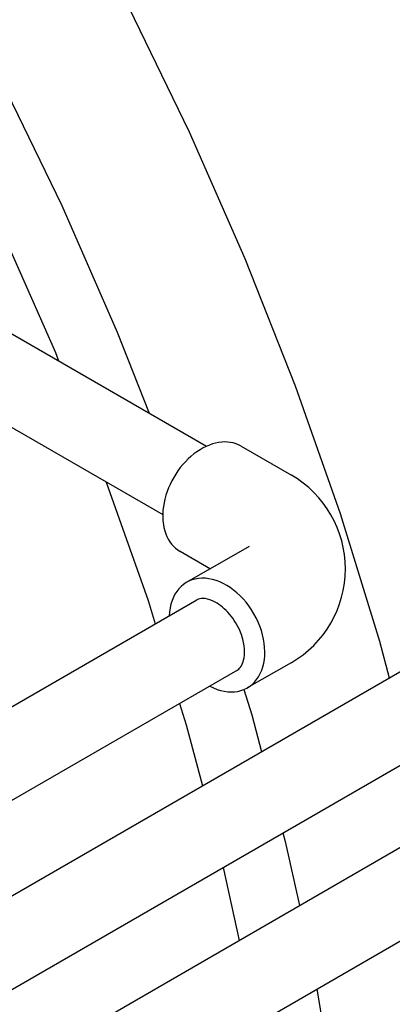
# Model space of a CAD drawing. Extents: x -19547 to -11561, y 2096 to 5601.
# Tile 117 of 168: x -13713 to -13693, y 2993 to 3048. Entities that reach past the tile are written whole.
import ezdxf

# ---------------------------------------------------------------- set-up
doc = ezdxf.new("R2010")
doc.units = 0
doc.header["$MEASUREMENT"] = 0
doc.layers.get('0').update_dxf_attribs({"linetype": 'CONTINUOUS'})
doc.layers.add('PIPING-VENT-ISO', color=3, linetype='CONTINUOUS')
doc.layers.add('TANK-SLOPE', color=2, linetype='CONTINUOUS')

# ---------------------------------------------------------------- blocks, each defined once
blk = doc.blocks.new('8-10 TANKS')
for p, q in [((-22.362, 13.185), (-20.683, 9.715)), ((-25.898, 11.144), (-24.218, 7.674)), ((-20.683, 9.715), (-19.143, 6.209)), ((-24.218, 7.674), (-22.678, 4.167)), ((-25.891, 7.013), (-24.393, 3.603)), ((-19.143, 6.209), (-17.748, 2.68)), ((-22.678, 4.167), (-21.793, 1.927)), ((-24.393, 3.603), (-24.304, 3.377)), ((-17.748, 2.68), (-16.504, -0.858)), ((-22.982, 0.016), (-21.826, -3.27)), ((-16.504, -0.858), (-15.415, -4.39)), ((-21.826, -3.27), (-21.627, -3.915)), ((-15.415, -4.39), (-15.145, -5.412)), ((-19.167, -5.731), (-18.951, -6.431)), ((-20.949, -6.118), (-20.767, -6.706)), ((-18.951, -6.431), (-18.681, -7.454)), ((-20.767, -6.706), (-20.32, -8.401)), ((-18.086, -9.706), (-18.023, -9.944)), ((-18.023, -9.944), (-17.633, -11.718)), ((-19.746, -10.665), (-19.302, -12.683)), ((-17.152, -14.036), (-16.66, -16.857))]:
    blk.add_line(p, q)

msp = doc.modelspace()

# ---------------------------------------------------------------- linework, layer by layer
at = {"layer": 'PIPING-VENT-ISO'}
for p, q in [((-13825.816, 3095.237, 0), (-13702.953, 3024.302, 0)), ((-13826.64, 3090.517, 0), (-13705.387, 3020.511, 0)), ((-13714.941, 2998.697, 0), (-13652.036, 3035.031, 0)), ((-13714.941, 2993.506, 0), (-13649.584, 3031.256, 0)), ((-13701.04, 3024.304, 0), (-13698.26, 3022.699, 0)), ((-13700.599, 3018.75, 0), (-13704.06, 3016.763, 0)), ((-13702.745, 3017.496, 0), (-13704.426, 3018.471, 0)), ((-13714.174, 3009.623, 0), (-13703.5, 3015.788, 0)), ((-13714.941, 2988.958, 0), (-13672.549, 3013.444, 0)), ((-13698.273, 3012.309, 0), (-13700.7, 3010.915, 0)), ((-13713.766, 3004.667, 0), (-13701.231, 3011.908, 0)), ((-13719.011, 2981.417, 0), (-13670.301, 3009.552, 0))]:
    msp.add_line(p, q, dxfattribs=at)
msp.add_arc((-13701.258, 3017.508, 0), 5.995, 299.8643, 60, dxfattribs=at)
for centre, major_axis, ratio, start_param, end_param in [((-13702.733, 3021.388, 0), (1.693, 2.916), 0.701231, 0, 3.141593), ((-13702.38, 3013.839, 0), (-1.68, 2.924), 0.701231, 2.301984, 7.125712), ((-13702.38, 3013.839, 0), (-1.68, 2.924), 0.70123, 2.301984, 7.125712)]:
    msp.add_ellipse(centre, major_axis=major_axis, ratio=ratio, start_param=start_param, end_param=end_param, dxfattribs=at)
msp.add_open_spline([(-13701.26, 3011.889, 0), (-13701.249, 3011.896, 0), (-13701.238, 3011.903, 0), (-13701.157, 3011.958, 0), (-13701.09, 3012.025, 0), (-13700.964, 3012.24, 0), (-13700.908, 3012.389, 0), (-13700.848, 3012.766, 0), (-13700.844, 3012.992, 0), (-13700.911, 3013.483, 0), (-13700.98, 3013.746, 0), (-13701.229, 3014.363, 0), (-13701.44, 3014.711, 0), (-13701.933, 3015.289, 0), (-13702.214, 3015.517, 0), (-13702.684, 3015.775, 0), (-13702.878, 3015.836, 0), (-13703.194, 3015.879, 0), (-13703.313, 3015.863, 0), (-13703.439, 3015.819, 0), (-13703.471, 3015.805, 0), (-13703.5, 3015.788, 0)], degree=3, knots=[3.141703, 3.141703, 3.141703, 3.141703, 3.19304, 3.19304, 3.524014, 3.524014, 3.854988, 3.854988, 4.185962, 4.185962, 4.516936, 4.516936, 4.972597, 4.972597, 5.428259, 5.428259, 5.788512, 5.788512, 6.148765, 6.148765, 6.283185, 6.283185, 6.283185, 6.283185], dxfattribs=at)

# ---------------------------------------------------------------- block references
at = {"layer": 'TANK-SLOPE', "xscale": 2, "yscale": 2, "zscale": 2}
msp.add_blockref('8-10 TANKS', (-13662.551, 3022.285), dxfattribs=at)

doc.saveas('drawing.dxf')
